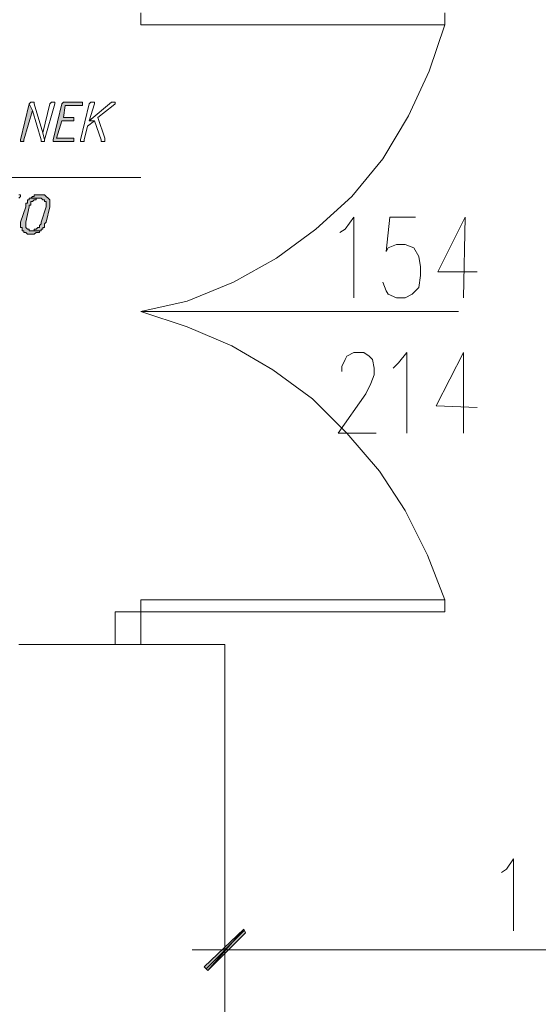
# Model space of a CAD drawing. Header units: inches. Extents: x -1441 to 3871, y -4351 to 2413.
# Tile 163 of 256: x 2149 to 2277, y -917 to -674. Entities that reach past the tile are written whole.
import ezdxf

# ---------------------------------------------------------------- set-up
doc = ezdxf.new("R2010")
doc.units = ezdxf.units.IN
doc.header["$MEASUREMENT"] = 0
for name, color, linetype in [('at_Entity', 7, 'Continuous'), ('at_Rect', 7, 'Continuous'), ('at_Solid', 7, 'Continuous')]:
    doc.layers.add(name, color=color, linetype=linetype)

msp = doc.modelspace()

# ---------------------------------------------------------------- hatches: boundary and pattern name
at = {"layer": 'at_Solid', "lineweight": 15}
for points in [[(2164.33283, -694.55664), (2160.52602, -694.55664), (2160.10145, -694.55664), (2159.67688, -694.98121), (2157.56357, -703.86854), (2157.56357, -704.29311), (2162.21952, -704.29311), (2162.63932, -704.29311), (2162.63932, -703.44397), (2162.21952, -703.44397), (2158.40794, -703.44397), (2159.67688, -699.21259), (2162.63932, -699.21259), (2162.63932, -698.36823), (2160.10145, -698.36823), (2160.52602, -695.40101), (2164.7574, -695.40101), (2164.7574, -694.55664)], [(2151.63392, -694.98121), (2149.52062, -703.86854), (2149.52062, -704.29311), (2149.94041, -704.29311), (2150.36498, -704.29311), (2150.36498, -703.86854), (2152.48306, -696.66995)], [(2152.05849, -718.26095), (2151.63392, -718.26095), (2151.63392, -718.68552), (2151.21412, -718.68552), (2151.21412, -719.52989), (2150.78955, -719.52989), (2150.78955, -720.37903), (2149.52062, -724.18584), (2149.52062, -725.45477), (2149.94041, -725.45477), (2149.94041, -726.30391), (2150.36498, -726.30391), (2150.36498, -726.72371), (2150.78955, -726.72371), (2151.21412, -727.14828), (2152.05849, -727.14828), (2152.90763, -727.14828), (2153.32742, -726.72371), (2153.75199, -726.72371), (2154.17656, -726.72371), (2154.17656, -726.30391), (2154.59636, -726.30391), (2152.05849, -726.30391), (2151.63392, -726.30391), (2151.63392, -725.87934), (2151.21412, -725.87934), (2150.78955, -725.45477), (2150.78955, -724.18584), (2151.63392, -720.37903), (2151.63392, -719.95446), (2152.05849, -719.95446), (2152.05849, -719.10532), (2152.48306, -719.10532), (2152.90763, -718.68552), (2153.32742, -718.68552), (2153.32742, -718.26095), (2154.17656, -718.26095)], [(2154.59636, -717.41182), (2154.17656, -717.41182), (2152.90763, -717.41182), (2152.90763, -717.83638), (2152.48306, -717.83638), (2152.05849, -718.26095), (2154.59636, -718.26095), (2155.02093, -718.68552), (2155.4455, -718.68552), (2155.4455, -719.10532), (2155.87007, -719.10532), (2155.87007, -720.37903), (2154.59636, -724.18584), (2154.59636, -724.61041), (2154.17656, -725.03021), (2154.17656, -725.45477), (2153.75199, -725.45477), (2153.32742, -725.87934), (2152.90763, -725.87934), (2152.90763, -726.30391), (2152.05849, -726.30391), (2154.59636, -726.30391), (2154.59636, -725.87934), (2155.02093, -725.87934), (2155.02093, -725.45477), (2155.4455, -725.45477), (2155.4455, -724.61041), (2155.87007, -724.18584), (2156.71444, -720.37903), (2156.71444, -718.68552), (2156.29464, -718.26095), (2155.87007, -717.83638), (2155.4455, -717.41182), (2155.02093, -717.41182)], [(2194.81116, -907.89065), (2195.65552, -908.73979), (2204.54762, -898.57875)], [(2195.65552, -908.73979), (2204.54762, -898.57875), (2204.96742, -899.42789)]]:
    msp.add_hatch(color=7, dxfattribs=at).paths.add_polyline_path(points)

# ---------------------------------------------------------------- linework, layer by layer
at = {"layer": 'at_Entity', "color": 7, "lineweight": 15}
for p, q in [((2179.14981, -672.54584), (2179.14981, -675.50828)), ((2254.06954, -675.50828), (2254.06954, -672.54584)), ((2179.14981, -675.50828), (2254.06954, -675.50828)), ((2254.06954, -675.50828), (2250.26273, -686.93825)), ((2250.26273, -686.93825), (2245.18222, -697.94366)), ((2152.05849, -694.55664), (2151.63392, -694.98121)), ((2152.48306, -694.55664), (2152.05849, -694.55664)), ((2152.05849, -694.55664), (2152.05849, -694.55664)), ((2152.90763, -694.55664), (2152.48306, -694.55664)), ((2152.48306, -694.55664), (2152.48306, -694.55664)), ((2152.90763, -694.98121), (2152.90763, -694.55664)), ((2157.13901, -694.55664), (2156.71444, -694.98121)), ((2157.56357, -694.55664), (2157.13901, -694.55664)), ((2157.13901, -694.55664), (2157.13901, -694.55664)), ((2157.98337, -694.55664), (2157.56357, -694.55664)), ((2157.56357, -694.55664), (2157.56357, -694.55664)), ((2157.98337, -694.98121), (2157.98337, -694.55664)), ((2160.10145, -694.55664), (2159.67688, -694.98121)), ((2160.52602, -694.55664), (2160.10145, -694.55664)), ((2160.10145, -694.55664), (2160.10145, -694.55664)), ((2164.33283, -694.55664), (2160.52602, -694.55664)), ((2164.7574, -694.55664), (2164.33283, -694.55664)), ((2164.7574, -695.40101), (2164.7574, -694.55664)), ((2171.95122, -694.55664), (2166.4509, -699.21259)), ((2166.87547, -694.55664), (2166.4509, -694.98121)), ((2167.30004, -694.55664), (2166.87547, -694.55664)), ((2166.87547, -694.55664), (2166.87547, -694.55664)), ((2167.71984, -694.55664), (2167.30004, -694.55664)), ((2167.30004, -694.55664), (2167.30004, -694.55664)), ((2167.71984, -694.98121), (2167.71984, -694.55664)), ((2172.37579, -694.55664), (2171.95122, -694.55664)), ((2171.95122, -694.55664), (2171.95122, -694.55664)), ((2172.80035, -694.55664), (2172.37579, -694.55664)), ((2172.37579, -694.55664), (2172.37579, -694.55664)), ((2172.80035, -694.98121), (2172.80035, -694.55664)), ((2151.63392, -694.98121), (2149.52062, -703.86854)), ((2150.36498, -703.86854), (2152.48306, -696.66995)), ((2152.48306, -696.66995), (2151.63392, -694.98121)), ((2151.63392, -694.98121), (2152.48306, -696.66995)), ((2152.48306, -696.66995), (2154.59636, -703.86854)), ((2155.02093, -702.17503), (2152.90763, -694.98121)), ((2156.71444, -694.98121), (2155.02093, -702.17503)), ((2155.4455, -703.86854), (2157.98337, -694.98121)), ((2159.67688, -694.98121), (2157.56357, -703.86854)), ((2160.10145, -698.36823), (2160.52602, -695.40101)), ((2160.52602, -695.40101), (2164.7574, -695.40101)), ((2166.4509, -694.98121), (2164.33283, -703.86854)), ((2166.4509, -699.21259), (2167.71984, -694.98121)), ((2168.56898, -698.36823), (2172.37579, -695.40101)), ((2172.37579, -695.40101), (2172.80035, -694.98121)), ((2172.37579, -695.40101), (2172.37579, -695.40101)), ((2158.40794, -703.44397), (2159.67688, -699.21259)), ((2159.67688, -699.21259), (2162.63932, -699.21259)), ((2162.63932, -698.36823), (2160.10145, -698.36823)), ((2162.63932, -699.21259), (2162.63932, -698.36823)), ((2166.02633, -700.48153), (2167.71984, -699.21259)), ((2166.4509, -699.21259), (2167.71984, -699.21259)), ((2167.71984, -699.21259), (2166.4509, -699.21259)), ((2167.71984, -699.21259), (2169.41334, -703.86854)), ((2170.26248, -703.44397), (2168.56898, -698.36823)), ((2245.18222, -697.94366), (2238.83276, -708.52449)), ((2165.18196, -703.86854), (2166.02633, -700.48153)), ((2149.52062, -703.86854), (2149.52062, -704.29311)), ((2150.36498, -704.29311), (2150.36498, -703.86854)), ((2154.59636, -703.86854), (2154.59636, -704.29311)), ((2155.02093, -702.17503), (2155.4455, -703.86854)), ((2155.4455, -703.86854), (2155.02093, -702.17503)), ((2155.4455, -704.29311), (2155.4455, -703.86854)), ((2157.56357, -703.86854), (2157.56357, -704.29311)), ((2162.21952, -703.44397), (2158.40794, -703.44397)), ((2162.63932, -703.44397), (2162.21952, -703.44397)), ((2162.63932, -704.29311), (2162.63932, -703.44397)), ((2164.33283, -703.86854), (2164.33283, -704.29311)), ((2165.18196, -704.29311), (2165.18196, -703.86854)), ((2169.41334, -703.86854), (2169.41334, -704.29311)), ((2170.26248, -704.29311), (2170.26248, -703.44397)), ((2149.52062, -704.29311), (2149.94041, -704.29311)), ((2149.94041, -704.29311), (2150.36498, -704.29311)), ((2154.59636, -704.29311), (2155.02093, -704.29311)), ((2155.02093, -704.29311), (2155.4455, -704.29311)), ((2157.56357, -704.29311), (2162.21952, -704.29311)), ((2162.21952, -704.29311), (2162.63932, -704.29311)), ((2164.33283, -704.29311), (2164.7574, -704.29311)), ((2164.7574, -704.29311), (2165.18196, -704.29311)), ((2169.41334, -704.29311), (2170.26248, -704.29311)), ((2238.83276, -708.52449), (2231.21437, -717.83638)), ((2040.73554, -713.18044), (2179.14981, -713.18044)), ((2149.52062, -717.41182), (2149.09605, -717.41182)), ((2149.09605, -718.26095), (2149.52062, -717.83638)), ((2149.52062, -717.83638), (2149.52062, -717.41182)), ((2151.63392, -718.68552), (2151.21412, -718.68552)), ((2151.21412, -718.68552), (2151.21412, -719.52989)), ((2152.05849, -718.26095), (2151.63392, -718.26095)), ((2151.63392, -718.26095), (2151.63392, -718.68552)), ((2152.48306, -717.83638), (2152.05849, -718.26095)), ((2154.17656, -718.26095), (2152.05849, -718.26095)), ((2152.05849, -718.26095), (2154.59636, -718.26095)), ((2152.90763, -717.83638), (2152.48306, -717.83638)), ((2152.48306, -717.83638), (2152.48306, -717.83638)), ((2152.48306, -719.10532), (2152.90763, -718.68552)), ((2154.17656, -717.41182), (2152.90763, -717.41182)), ((2152.90763, -717.41182), (2152.90763, -717.83638)), ((2152.90763, -718.68552), (2153.32742, -718.68552)), ((2153.32742, -718.68552), (2153.32742, -718.26095)), ((2153.32742, -718.26095), (2154.17656, -718.26095)), ((2154.59636, -717.41182), (2154.17656, -717.41182)), ((2154.17656, -718.26095), (2154.17656, -718.26095)), ((2155.02093, -717.41182), (2154.59636, -717.41182)), ((2154.59636, -718.26095), (2154.59636, -718.26095)), ((2154.59636, -718.26095), (2155.02093, -718.68552)), ((2155.4455, -717.41182), (2155.02093, -717.41182)), ((2155.02093, -717.41182), (2155.02093, -717.41182)), ((2155.02093, -718.68552), (2155.4455, -718.68552)), ((2155.87007, -717.83638), (2155.4455, -717.41182)), ((2155.4455, -718.68552), (2155.4455, -719.10532)), ((2156.29464, -718.26095), (2155.87007, -717.83638)), ((2155.87007, -717.83638), (2155.87007, -717.83638)), ((2156.71444, -718.68552), (2156.29464, -718.26095)), ((2156.29464, -718.26095), (2156.29464, -718.26095)), ((2156.71444, -720.37903), (2156.71444, -718.68552)), ((2231.21437, -717.83638), (2222.32705, -725.87934)), ((2150.78955, -720.37903), (2149.52062, -724.18584)), ((2151.21412, -719.52989), (2150.78955, -719.52989)), ((2150.78955, -719.52989), (2150.78955, -720.37903)), ((2150.78955, -724.18584), (2151.63392, -720.37903)), ((2151.63392, -720.37903), (2151.63392, -719.95446)), ((2151.63392, -719.95446), (2152.05849, -719.95446)), ((2152.05849, -719.95446), (2152.05849, -719.10532)), ((2152.05849, -719.10532), (2152.48306, -719.10532)), ((2152.48306, -719.10532), (2152.48306, -719.10532)), ((2155.87007, -720.37903), (2154.59636, -724.18584)), ((2155.4455, -719.10532), (2155.87007, -719.10532)), ((2155.87007, -719.10532), (2155.87007, -720.37903)), ((2155.87007, -724.18584), (2156.71444, -720.37903)), ((2229.52087, -725.87934), (2231.63894, -722.9169)), ((2231.63894, -722.9169), (2231.63894, -742.80963)), ((2240.52627, -722.9169), (2239.6819, -731.38443)), ((2246.87572, -722.9169), (2240.52627, -722.9169)), ((2259.15006, -722.9169), (2252.37604, -736.46018)), ((2259.15006, -722.9169), (2258.73026, -742.80963)), ((2149.52062, -724.18584), (2149.52062, -725.45477)), ((2149.52062, -725.45477), (2149.94041, -725.45477)), ((2149.94041, -725.45477), (2149.94041, -726.30391)), ((2150.78955, -725.45477), (2150.78955, -724.18584)), ((2151.21412, -725.87934), (2150.78955, -725.45477)), ((2151.63392, -725.87934), (2151.21412, -725.87934)), ((2151.21412, -725.87934), (2151.21412, -725.87934)), ((2151.63392, -726.30391), (2151.63392, -725.87934)), ((2153.32742, -725.87934), (2152.90763, -725.87934)), ((2152.90763, -725.87934), (2152.90763, -726.30391)), ((2153.75199, -725.45477), (2153.32742, -725.87934)), ((2154.17656, -725.45477), (2153.75199, -725.45477)), ((2154.59636, -724.61041), (2154.17656, -725.03021)), ((2154.17656, -725.03021), (2154.17656, -725.45477)), ((2154.59636, -724.18584), (2154.59636, -724.61041)), ((2154.59636, -726.30391), (2154.59636, -725.87934)), ((2154.59636, -725.87934), (2155.02093, -725.87934)), ((2155.02093, -725.87934), (2155.02093, -725.45477)), ((2155.02093, -725.45477), (2155.4455, -725.45477)), ((2155.4455, -724.61041), (2155.87007, -724.18584)), ((2155.4455, -725.45477), (2155.4455, -724.61041)), ((2222.32705, -725.87934), (2212.59058, -733.07316)), ((2228.25193, -726.72371), (2229.52087, -725.87934)), ((2149.94041, -726.30391), (2150.36498, -726.30391)), ((2150.36498, -726.30391), (2150.36498, -726.72371)), ((2150.36498, -726.72371), (2150.78955, -726.72371)), ((2150.78955, -726.72371), (2150.78955, -726.72371)), ((2150.78955, -726.72371), (2151.21412, -727.14828)), ((2151.21412, -727.14828), (2152.05849, -727.14828)), ((2152.05849, -726.30391), (2151.63392, -726.30391)), ((2154.59636, -726.30391), (2152.05849, -726.30391)), ((2152.90763, -726.30391), (2152.05849, -726.30391)), ((2152.05849, -726.30391), (2154.59636, -726.30391)), ((2152.05849, -727.14828), (2152.90763, -727.14828)), ((2152.90763, -727.14828), (2153.32742, -726.72371)), ((2152.90763, -727.14828), (2152.90763, -727.14828)), ((2153.32742, -726.72371), (2153.75199, -726.72371)), ((2153.75199, -726.72371), (2154.17656, -726.72371)), ((2154.17656, -726.72371), (2154.17656, -726.30391)), ((2154.17656, -726.30391), (2154.59636, -726.30391)), ((2239.6819, -731.38443), (2240.1017, -730.53529)), ((2240.1017, -730.53529), (2242.21977, -729.69092)), ((2242.21977, -729.69092), (2244.33785, -729.69092)), ((2244.33785, -729.69092), (2246.45115, -730.53529)), ((2246.45115, -730.53529), (2247.72486, -732.65337)), ((2212.59058, -733.07316), (2202.00498, -738.99805)), ((2247.72486, -732.65337), (2248.14466, -735.19124)), ((2248.14466, -735.19124), (2248.14466, -737.30931)), ((2248.14466, -737.30931), (2247.72486, -740.27176)), ((2252.37604, -736.46018), (2262.1125, -736.46018)), ((2202.00498, -738.99805), (2190.57978, -743.65877)), ((2239.6819, -741.11612), (2238.83276, -738.99805)), ((2247.72486, -740.27176), (2246.02658, -741.96526)), ((2240.1017, -741.96526), (2239.6819, -741.11612)), ((2242.21977, -742.80963), (2240.1017, -741.96526)), ((2244.33785, -742.80963), (2242.21977, -742.80963)), ((2246.02658, -741.96526), (2244.33785, -742.80963)), ((2190.57978, -743.65877), (2179.14981, -746.19664)), ((2179.14981, -746.19664), (2190.57978, -750.00822)), ((2179.14981, -746.19664), (2257.45655, -746.19664)), ((2190.57978, -750.00822), (2201.58518, -754.66417)), ((2201.58518, -754.66417), (2211.74144, -760.58905)), ((2229.52087, -758.04641), (2229.94544, -757.20204)), ((2229.94544, -757.20204), (2231.63894, -756.35767)), ((2231.63894, -756.35767), (2234.17681, -756.35767)), ((2234.17681, -756.35767), (2235.44575, -757.20204)), ((2235.44575, -757.20204), (2236.29489, -758.04641)), ((2242.64434, -758.89555), (2244.75765, -756.35767)), ((2244.75765, -756.35767), (2244.75765, -776.2504)), ((2258.73026, -756.35767), (2251.95624, -769.47638)), ((2258.73026, -756.35767), (2258.73026, -776.2504)), ((2228.6765, -759.74469), (2229.52087, -758.04641)), ((2228.6765, -761.01362), (2228.6765, -759.74469)), ((2236.29489, -758.04641), (2236.71946, -760.16448)), ((2241.37541, -760.16448), (2242.64434, -758.89555)), ((2211.74144, -760.58905), (2221.47791, -767.78287)), ((2236.71946, -761.85799), (2235.87032, -763.97606)), ((2236.71946, -760.16448), (2236.71946, -761.85799)), ((2235.87032, -763.97606), (2234.60138, -766.51394)), ((2234.60138, -766.51394), (2227.82736, -776.2504)), ((2221.47791, -767.78287), (2229.94544, -776.2504)), ((2251.95624, -769.47638), (2262.1125, -769.90095)), ((2227.82736, -776.2504), (2237.13926, -776.2504)), ((2229.94544, -776.2504), (2237.98839, -785.5623)), ((2237.98839, -785.5623), (2244.33785, -795.29876)), ((2244.33785, -795.29876), (2249.83816, -806.30416)), ((2249.83816, -806.30416), (2254.06954, -817.30956)), ((2179.14981, -820.27201), (2179.14981, -817.30956)), ((2179.14981, -817.30956), (2254.06954, -817.30956)), ((2254.06954, -820.27201), (2254.06954, -817.30956)), ((2179.14981, -820.27201), (2254.06954, -820.27201)), ((2199.89167, -828.31497), (2149.09605, -828.31497)), ((2199.89167, -2227.70875), (2199.89167, -828.31497)), ((2269.31109, -883.76654), (2271.0046, -881.22867)), ((2271.0046, -881.22867), (2271.0046, -899.00332)), ((2268.04216, -884.61091), (2269.31109, -883.76654)), ((2199.89167, -910.85786), (2199.89167, -896.04088)), ((2204.54762, -898.57875), (2194.81116, -907.89065)), ((2204.54762, -899.00332), (2195.23573, -908.31522)), ((2195.65552, -908.73979), (2204.54762, -898.57875)), ((2195.65552, -908.73979), (2204.54762, -898.57875)), ((2204.96742, -899.42789), (2195.65552, -908.73979)), ((2204.54762, -898.57875), (2204.96742, -899.42789)), ((2208.3592, -903.65927), (2191.84871, -903.65927)), ((2355.23623, -903.65927), (2205.81656, -903.65927)), ((2194.81116, -907.89065), (2195.65552, -908.73979))]:
    msp.add_line(p, q, dxfattribs=at)
at = {"layer": 'at_Rect', "color": 7, "lineweight": 15}
for p, q in [((2179.14914, -820.27229), (2172.80035, -820.27229)), ((2172.80035, -828.31497), (2172.80035, -820.27229)), ((2179.14914, -820.27229), (2179.14914, -828.31497)), ((2172.80035, -828.31497), (2179.14914, -828.31497))]:
    msp.add_line(p, q, dxfattribs=at)

doc.saveas('drawing.dxf')
